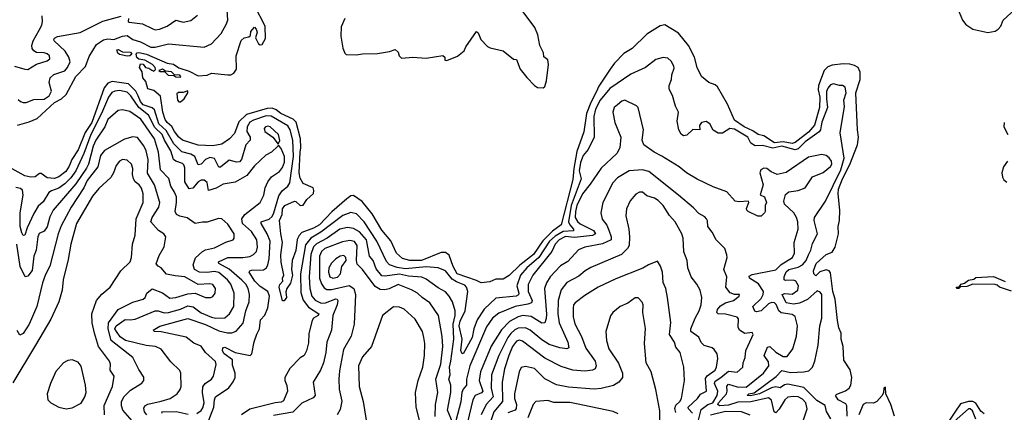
# Model space of a CAD drawing. Extents: x 1245515 to 1420776, y 606314 to 671314.
# Tile 218 of 256: x 1377181 to 1383827, y 613592 to 616238. Entities that reach past the tile are written whole.
import ezdxf

# ---------------------------------------------------------------- set-up
doc = ezdxf.new("R2010")
doc.units = 0

msp = doc.modelspace()

# ---------------------------------------------------------------- linework, layer by layer
at = {"layer": '0CON10XD'}
for points in [[(1377165, 615527.8), (1377245, 615550.2), (1377297.8, 615572.2), (1377415, 615680.6), (1377463.3, 615705), (1377495, 615734), (1377560.4, 615855), (1377625, 615923.5), (1377650.1, 615989.9), (1377699.5, 616070.5), (1377747.4, 616102.6), (1377775, 616110), (1377795, 616106.3), (1377816.6, 616103.4), (1377875, 616126.6), (1377905, 616131.3), (1377945, 616104.8), (1377995, 616088.9), (1378065, 616053.6), (1378095, 616053.9), (1378185, 616074.7), (1378425, 616052.5), (1378475, 616075.6), (1378541.5, 616145), (1378575.3, 616205), (1378584.7, 616235.3), (1378582.2, 616305)], [(1378071.7, 615898.3), (1378085, 615890), (1378097.5, 615902.5), (1378095.8, 615915), (1378077.5, 615935), (1378026.2, 615965), (1377985, 615971.4), (1377972.1, 615982.1), (1377966.4, 616005), (1377972.9, 616015), (1377985, 616017.1), (1378035.5, 616005), (1378175, 615945.6), (1378219.3, 615939.3), (1378255, 615914), (1378325, 615891.1), (1378385, 615860), (1378445, 615863.8), (1378475, 615877.8), (1378585, 615866), (1378605, 615866.7), (1378625, 615876.7), (1378644, 615905), (1378640.8, 615995), (1378675, 616098.8), (1378695, 616116.2), (1378727, 616123), (1378738.3, 616131.7), (1378740.5, 616159.5), (1378765, 616186.7), (1378776.7, 616175), (1378783.3, 616155), (1378772.5, 616115), (1378792.5, 616075), (1378805, 616067.5), (1378818.3, 616071.7), (1378839.3, 616110.7), (1378837.5, 616195), (1378769, 616329)], [(1379375.6, 616245), (1379351.1, 616188.9), (1379347.7, 616127.7), (1379361.1, 616045), (1379375, 616012.5), (1379385, 616003.8), (1379455, 616000), (1379495, 616007.5), (1379595, 616010), (1379676.4, 616023.6), (1379715, 616037.5), (1379735, 616020), (1379742.5, 615995), (1379758.3, 615978.3), (1379835, 615986), (1379925, 615979.2), (1380037.5, 615997.5), (1380050, 615985), (1380050, 615965), (1380065, 615963.3), (1380135, 615991.2), (1380181.7, 616028.3), (1380191.2, 616055), (1380265, 616157.5), (1380275, 616150), (1380294.2, 616104.2), (1380337.4, 616057.4), (1380357.4, 616047.4), (1380445, 616029.2), (1380515, 615972.5), (1380535, 615970), (1380560, 615905), (1380605, 615847.5), (1380655, 615793.3), (1380675, 615780), (1380715, 615778), (1380725, 615786.7), (1380736.2, 615825), (1380749.2, 615935), (1380745, 615967.5), (1380718.3, 615988.3), (1380716.7, 616015), (1380692, 616065), (1380678.1, 616135), (1380657.3, 616185), (1380580.2, 616290.2)], [(1383512.2, 616315), (1383545.5, 616235.5), (1383566.7, 616205), (1383615, 616173.3), (1383715, 616152.1), (1383765, 616161.7), (1383786.9, 616173.1), (1383804.1, 616195), (1383820.3, 616235), (1383900.6, 616309.4)], [(1377170.8, 615700.8), (1377185, 615687.1), (1377205, 615679.4), (1377225, 615679.5), (1377275, 615699.1), (1377345, 615701.9), (1377380.4, 615725), (1377395.6, 615755.6), (1377378.4, 615815), (1377385.4, 615845), (1377411.9, 615868.1), (1377485, 615893.4), (1377503.5, 615915), (1377520.4, 615955), (1377513, 615985), (1377486.7, 616025), (1377412.3, 616095), (1377410.5, 616105), (1377416.6, 616113.4), (1377435, 616124), (1377587.9, 616152.1), (1377742.8, 616227.2), (1377865, 616261.1)], [(1377312.3, 616167.7), (1377329.4, 616200.6), (1377334.3, 616225.7), (1377331.9, 616265)], [(1377914.3, 616245), (1377912, 616225), (1377920.2, 616220.2), (1378009.8, 616209.8), (1378075, 616177.8), (1378095, 616170.6), (1378125.2, 616174.8), (1378175.2, 616194.8), (1378235, 616233.8), (1378285, 616221.8), (1378335, 616233.3), (1378380.6, 616269.4)], [(1377145, 615925.3), (1377215, 615903.5), (1377235, 615902.9), (1377295, 615938.1), (1377365, 615960.5), (1377384.3, 615975), (1377381.9, 615995), (1377365, 616008.5), (1377345, 616015.5), (1377295, 616017.8), (1377275, 616028.1), (1377264.1, 616044.1), (1377263.1, 616065), (1377272.1, 616095), (1377312.3, 616167.7)], [(1382766.2, 613565), (1382765.2, 613635.2), (1382757.4, 613647.4), (1382705.3, 613675), (1382688.8, 613705), (1382695.9, 613714.1), (1382755, 613736.5), (1382779.2, 613755), (1382792, 613775), (1382798, 613825), (1382786.8, 613876.8), (1382745, 613942.5), (1382740, 614035), (1382725.6, 614085), (1382726.9, 614125), (1382710.8, 614160.9), (1382701, 614211), (1382685.4, 614354.6), (1382670.6, 614405), (1382655, 614531.4), (1382645, 614546), (1382625, 614551.9), (1382581.1, 614538.9), (1382555, 614511.2), (1382541.2, 614525), (1382538.8, 614545), (1382557.1, 614595), (1382624, 614655), (1382665, 614671.2), (1382686.5, 614705), (1382707, 614795), (1382705.3, 614844.7), (1382714.6, 614885), (1382716.8, 614953.2), (1382706, 615065), (1382708.7, 615095), (1382734.3, 615165.7), (1382785, 615261.3), (1382836.3, 615395), (1382843.5, 615446.5), (1382835.9, 615495), (1382825.8, 615744.2), (1382853.3, 615835), (1382854.7, 615884.7), (1382840.5, 615915), (1382815, 615930), (1382785, 615938.1), (1382738.6, 615941.4), (1382665, 615932.5), (1382635, 615919.7), (1382610.2, 615895), (1382572.7, 615795), (1382571.6, 615765), (1382580.9, 615715), (1382579.4, 615645), (1382545, 615527.3), (1382505, 615480), (1382415, 615410.8), (1382395, 615403.5), (1382335, 615413.8), (1382275, 615408.1), (1382205, 615456.1), (1382165, 615465.2), (1382129.7, 615489.7), (1382071.3, 615515), (1382005, 615561.6), (1381958.3, 615668.3), (1381891.9, 615785), (1381875, 615798.8), (1381831.9, 615815), (1381784, 615854), (1381754.8, 615915), (1381736.2, 615986.2), (1381694.8, 616065), (1381626.9, 616146.9), (1381535, 616204), (1381503, 616197), (1381415, 616140), (1381315.2, 616044.8), (1381259.7, 616010.3), (1381196.1, 615945), (1381165.6, 615904.4), (1381091, 615789), (1381071.3, 615748.7), (1381035, 615680.6), (1381005.8, 615605), (1380988.5, 615481.5), (1380940.8, 615349.2), (1380921.1, 615235), (1380915, 615161.4), (1380835.1, 614854.9), (1380778.1, 614811.9), (1380712.1, 614747.9), (1380649.2, 614655), (1380557.8, 614582.2), (1380485, 614514.2), (1380445, 614489.4), (1380395, 614490), (1380355, 614470), (1380295, 614463.8), (1380265, 614480), (1380134.8, 614525), (1380105.7, 614575), (1380079.7, 614649.7), (1380055, 614669.4), (1380025, 614669.5), (1379893.3, 614615), (1379815, 614615.3), (1379765, 614628.5), (1379724.5, 614665), (1379686.7, 614746.7), (1379625, 614820), (1379558.9, 614928.9), (1379491.8, 615011.8), (1379435, 615053.2), (1379415, 615050), (1379389.3, 615030.7), (1379287.7, 614942.3), (1379205, 614855.7), (1379165, 614833.4), (1379086.1, 614803.9), (1379067.3, 614782.7), (1379054.4, 614755.6), (1379045, 614681.2), (1379020.8, 614615), (1379016.2, 614555), (1379021.6, 614515), (1379008.3, 614461.7), (1378984.4, 614425), (1378977.3, 614402.7), (1378980.6, 614365), (1378965, 614342.5), (1378955, 614342), (1378933.2, 614435), (1378937.4, 614452.6), (1378956.2, 614475), (1378954.2, 614495), (1378963.3, 614515), (1378944.6, 614604.6), (1378943.9, 614653.9), (1378955.6, 614735), (1378942.7, 614795), (1378934.7, 614884.7), (1378953.2, 614925), (1378955, 614962), (1378971.5, 614985), (1379035, 615014.3), (1379045, 615012.5), (1379075, 614985.8), (1379095, 614987.5), (1379120, 615025), (1379163.1, 615066.9), (1379166.7, 615086.7), (1379161.1, 615105), (1379095, 615134.5), (1379075, 615170), (1379067.5, 615205), (1379074.8, 615344.8), (1379079.2, 615375), (1379075.9, 615435), (1379046.5, 615546.5), (1379026.4, 615566.4), (1378942.5, 615605), (1378911, 615631), (1378885, 615641), (1378850.6, 615639.4), (1378710.6, 615599.4), (1378660.4, 615549.6), (1378630.3, 615469.7), (1378596.7, 615435), (1378545, 615400), (1378485, 615388.8), (1378385, 615392), (1378280, 615425), (1378255, 615446), (1378225, 615483.5), (1378207.6, 615517.6), (1378175, 615544.6), (1378161.8, 615565), (1378146.1, 615615), (1378132, 615722), (1378085, 615760), (1378045, 615772.5), (1378031.7, 615821.7), (1378012.5, 615845), (1378007, 615887), (1377990, 615915), (1377995, 615940), (1378015, 615937.5), (1378030, 615915), (1378051.7, 615911.7), (1378071.7, 615898.3)], [(1377905, 615991.5), (1377855, 616003.1), (1377843.2, 616013.2), (1377836.7, 616035), (1377845, 616036.6), (1377875, 616021.1), (1377929, 616019), (1377937.5, 616005), (1377925, 615994.5), (1377905, 615991.5)], [(1381595.8, 615925.8), (1381579.1, 615959.1), (1381555, 615978.8), (1381525, 615983.8), (1381475, 615970.6), (1381405, 615915.8), (1381305, 615870), (1381165, 615774.3), (1381098.8, 615695), (1381068.4, 615635), (1381055.3, 615585.3), (1381058.9, 615445), (1381018.1, 615361.9), (1380985, 615321.8), (1380965.6, 615274.4), (1380958.3, 615218.3), (1380970, 615165), (1380902.5, 614985), (1380885.5, 614875), (1380894.4, 614854.4), (1380919.1, 614825), (1380918.5, 614815), (1380850.3, 614809.7), (1380795, 614779.4), (1380756.6, 614745), (1380685, 614634.9), (1380603.1, 614565), (1380562.2, 614515), (1380537.6, 614445), (1380550, 614395), (1380547.3, 614382.7), (1380531.2, 614375), (1380395, 614360.8), (1380315, 614287.2), (1380269.6, 614215), (1380246.7, 614155), (1380235, 614096.1), (1380175, 613986), (1380165, 613990.8), (1380159.1, 614009.1), (1380167, 614085), (1380147.4, 614175), (1380154.5, 614205), (1380188.3, 614275), (1380204.8, 614405), (1380196.3, 614435), (1380185, 614449.2), (1380129, 614471), (1380099.7, 614489.7), (1380055, 614544.1), (1380005, 614565.8), (1379925, 614571.1), (1379785, 614558.5), (1379728.1, 614568.1), (1379676.7, 614586.6), (1379657.5, 614607.5), (1379591.5, 614745), (1379505.3, 614875.3), (1379455, 614929.4), (1379415, 614938.6), (1379361.8, 614918.2), (1379213, 614805), (1379145.3, 614764.7), (1379110.2, 614719.8), (1379076.5, 614525), (1379078.8, 614398.8), (1379095, 614348.2), (1379131.1, 614301.1), (1379199.3, 614255), (1379195.4, 614245), (1379163.6, 614226.4), (1379155, 614210.6), (1379131.7, 614121.7), (1379129.5, 614060.5), (1379116.7, 614005), (1379100.5, 613975), (1379075, 613958.7), (1379005, 613886.8), (1378970.8, 613825), (1378969.5, 613805), (1378982.9, 613772.9), (1378988.4, 613735), (1378961, 613669), (1378945, 613659.7), (1378904.4, 613655.6), (1378735, 613612.1), (1378678, 613575)], [(1378265, 615850), (1378268.8, 615855), (1378262.5, 615865), (1378226, 615866), (1378205, 615887.5), (1378165, 615890), (1378145.4, 615905.4), (1378120, 615895), (1378128.3, 615888.3), (1378158.3, 615888.3), (1378183, 615863), (1378221.7, 615861.7), (1378233.6, 615853.6), (1378265, 615850)], [(1382657.1, 613547.1), (1382626.3, 613596.4), (1382617, 613637), (1382561.5, 613671.5), (1382475, 613759.6), (1382365, 613781.7), (1382344.4, 613775.6), (1382315, 613755.8), (1382285, 613762.2), (1382255, 613756.7), (1382175, 613716.4), (1382115, 613702.7), (1382090.8, 613705), (1382101.9, 613715), (1382137.8, 613722.2), (1382286.4, 613833.6), (1382325, 613872.9), (1382385, 613860.8), (1382475, 613863.3), (1382508.4, 613871.6), (1382533.3, 613895), (1382547.8, 613935), (1382571.4, 614045), (1382582, 614175), (1382594.7, 614225), (1382595, 614385.6), (1382585, 614400.9), (1382565, 614411.2), (1382498.1, 614351.9), (1382445, 614327.9), (1382405, 614320.4), (1382355, 614329), (1382328.1, 614385), (1382345, 614391.2), (1382395, 614387.1), (1382433.7, 614415), (1382438.4, 614445), (1382420.4, 614475), (1382403.1, 614483.1), (1382349.3, 614479.3), (1382340.9, 614485), (1382340.5, 614505), (1382355, 614537.4), (1382372.8, 614555), (1382435, 614569.6), (1382465, 614586.2), (1382489.5, 614615), (1382505, 614653.6), (1382521.7, 614685), (1382531.6, 614728.4), (1382565.9, 614794.1), (1382544.7, 614885), (1382545.5, 614905), (1382621, 615015), (1382722.8, 615225), (1382747, 615305), (1382718.7, 615475), (1382747.6, 615652.4), (1382743, 615695), (1382759.3, 615745), (1382753.3, 615783.3), (1382735, 615794.5), (1382715, 615793.8), (1382675, 615806.1), (1382655, 615798.2), (1382635, 615777.3), (1382627.3, 615755), (1382626.4, 615705), (1382634.8, 615645), (1382595, 615547.9), (1382591.4, 615521.4), (1382586.9, 615495), (1382577, 615483), (1382482.8, 615415), (1382435, 615368.4), (1382415, 615361.8), (1382325.4, 615384.6), (1382265, 615371.4), (1382195, 615390.8), (1382145, 615387.1), (1382116.9, 615405), (1382095, 615447.2), (1382005, 615500), (1381974.6, 615505.4), (1381925, 615474), (1381895, 615473.3), (1381862.4, 615492.4), (1381840, 615535), (1381815, 615550.6), (1381783.3, 615545), (1381770, 615525), (1381772.5, 615495), (1381725, 615498.8), (1381685, 615458.8), (1381662.5, 615455), (1381645, 615466.7), (1381630.8, 615495), (1381618.9, 615555), (1381627.5, 615615), (1381607.7, 615655), (1381586.9, 615726.9), (1381565, 615770), (1381565.8, 615795), (1381581.4, 615835), (1381583.3, 615866.7), (1381597.7, 615912.3), (1381595.8, 615925.8)], [(1378445, 613508.2), (1378490, 613625), (1378495.3, 613675), (1378503.4, 613695), (1378592.6, 613757.4), (1378622.7, 613797.3), (1378635.3, 613825), (1378634.7, 613855), (1378618.2, 613908.2), (1378618, 613945), (1378561.1, 613985), (1378550.7, 614005), (1378551.9, 614025), (1378565, 614030), (1378635, 613995.3), (1378735.7, 613974.3), (1378746.8, 613985), (1378763.3, 614066.7), (1378781.7, 614118.3), (1378799.6, 614155), (1378806.8, 614215), (1378835, 614246.1), (1378856.7, 614295), (1378867.4, 614375), (1378854.7, 614405), (1378805, 614439.6), (1378767.7, 614475), (1378730.6, 614535), (1378734, 614545), (1378745, 614548.9), (1378827.1, 614552.9), (1378845.7, 614564.3), (1378855.2, 614584.8), (1378863.6, 614626.4), (1378870.4, 614745), (1378851.1, 614795), (1378810, 614865), (1378811.2, 614875), (1378865.7, 614894.3), (1378885, 614910.8), (1378897.1, 614935), (1378929.3, 615050.7), (1378953.3, 615085), (1378990.8, 615115), (1379005, 615138.9), (1379028.2, 615315), (1379023.3, 615425), (1379006.5, 615496.5), (1378991.5, 615521.5), (1378878.5, 615588.5), (1378845, 615589.3), (1378758.3, 615561.7), (1378735, 615547.4), (1378716, 615515), (1378714.8, 615485), (1378735.7, 615445), (1378736.6, 615425), (1378706.6, 615393.4), (1378677, 615295), (1378665, 615280.2), (1378645, 615276.9), (1378595, 615291.6), (1378535, 615243.9), (1378525, 615243.8), (1378495, 615303.2), (1378465, 615309.2), (1378435.3, 615295), (1378405, 615263.1), (1378385, 615259.7), (1378361.9, 615315), (1378335, 615330.7), (1378275, 615348.3), (1378222, 615402), (1378170, 615490), (1378120.8, 615535), (1378090.3, 615630.3), (1378074.1, 615644.1), (1378013.6, 615665), (1377995, 615686.6), (1377980.8, 615725), (1377965.5, 615755.5), (1377915, 615806.5), (1377805, 615821.2), (1377775, 615810.7), (1377751.3, 615778.7), (1377667.2, 615545), (1377623, 615477), (1377575, 615361.3), (1377532.1, 615295), (1377515, 615250.8), (1377491.7, 615215), (1377445, 615178.1), (1377415, 615167.9), (1377365, 615171.3), (1377325, 615201.1), (1377315, 615201.1), (1377285, 615177.7), (1377255, 615175.9), (1377215, 615185.9), (1377105, 615245.7)], [(1378688.1, 614191.9), (1378706.2, 614275), (1378729.4, 614335), (1378732.7, 614385), (1378723.7, 614425), (1378707, 614455), (1378681.1, 614481.1), (1378595.5, 614555.5), (1378524.4, 614595), (1378523.1, 614605), (1378585, 614636), (1378686.1, 614633.9), (1378735, 614642.6), (1378760, 614655), (1378778.7, 614675), (1378786.7, 614705), (1378781.6, 614755), (1378745, 614809.1), (1378685, 614864.6), (1378680.3, 614895), (1378701.4, 614925), (1378803.6, 615006.4), (1378829.6, 615055), (1378838.5, 615105), (1378855, 615145.6), (1378881.2, 615178.8), (1378935, 615214.5), (1378955, 615241.4), (1378968.6, 615278.6), (1378968.2, 615315), (1378945, 615370), (1378935, 615383.3), (1378925, 615390), (1378922.5, 615385), (1378881.2, 615345), (1378842.5, 615325), (1378765, 615253.5), (1378715, 615188.5), (1378635, 615143.1), (1378555, 615128.9), (1378507.3, 615102.7), (1378455.5, 615085.5), (1378445, 615141.4), (1378425, 615156.7), (1378405, 615156.4), (1378385, 615144.4), (1378348.7, 615101.3), (1378325, 615098.5), (1378295.8, 615145), (1378295, 615240), (1378289.7, 615259.8), (1378279.7, 615269.7), (1378235, 615284), (1378219.6, 615295), (1378200.2, 615355), (1378157.8, 615425), (1378142.6, 615465), (1378091.8, 615511.8), (1378050.2, 615595), (1377985.4, 615645.4), (1377929.8, 615725), (1377905, 615748.5), (1377855, 615760.3), (1377823.5, 615756.5), (1377803.2, 615746.8), (1377779, 615715), (1377733.2, 615605), (1377660.9, 615465), (1377612.9, 615337.1), (1377559.8, 615220.2), (1377525, 615171.5), (1377485, 615130.8), (1377445, 615103.4), (1377395.2, 615084.8), (1377377.9, 615072.1), (1377340, 615010), (1377305, 614981.8), (1377275, 614931.2), (1377230.9, 614835), (1377215, 614785.8), (1377205, 614784.2), (1377195, 614801.1), (1377184.6, 614844.6), (1377184.3, 614935), (1377202.9, 615055), (1377198.7, 615088.7), (1377185, 615100), (1377155, 615106.1)], [(1378253.9, 615683.9), (1378265, 615684), (1378290, 615705), (1378316.2, 615745), (1378315, 615757.5), (1378285, 615746.7), (1378253, 615747), (1378241.7, 615738.3), (1378246.7, 615695), (1378253.9, 615683.9)], [(1382468.9, 613535), (1382495.9, 613615), (1382488.4, 613655), (1382465, 613680.6), (1382435, 613694.7), (1382405, 613698.4), (1382365, 613692.9), (1382345, 613676.2), (1382308.4, 613611.6), (1382285, 613586.9), (1382274.4, 613594.4), (1382255, 613673.3), (1382235, 613689.2), (1382116.9, 613663.1), (1382028.8, 613658.8), (1381965, 613638.5), (1381905, 613635.6), (1381893.9, 613643.9), (1381897.9, 613655), (1381951.5, 613715), (1381957.2, 613735), (1381953.4, 613766.6), (1381965, 613781.4), (1382025, 613762.3), (1382085, 613761.9), (1382200.7, 613855), (1382238.7, 613905), (1382235, 613931.9), (1382206, 613975), (1382228.5, 614031.5), (1382245, 614034.5), (1382285, 613997.9), (1382335, 613968.2), (1382362.2, 613967.8), (1382400.2, 614019.8), (1382425.3, 614104.7), (1382430.7, 614175), (1382416.4, 614236.4), (1382395, 614250), (1382321, 614261), (1382305.8, 614275.8), (1382287.7, 614317.7), (1382275, 614330.4), (1382255, 614331.6), (1382235, 614323), (1382185, 614274.7), (1382155, 614268.6), (1382143.8, 614273.8), (1382130, 614305), (1382185, 614359.4), (1382199.8, 614385), (1382200.7, 614405), (1382167.9, 614457.9), (1382107.5, 614495), (1382105, 614509.2), (1382125, 614521.3), (1382285, 614551.4), (1382321.3, 614588.7), (1382397.7, 614635), (1382410.8, 614665), (1382407.6, 614735), (1382434.7, 614825), (1382433.2, 614875), (1382425.5, 614905.5), (1382406.4, 614936.4), (1382343.5, 614995), (1382338.9, 615015), (1382349.4, 615060.6), (1382372.6, 615077.4), (1382435, 615085.7), (1382483.8, 615105), (1382531.7, 615178.3), (1382605, 615208), (1382655, 615248), (1382663.1, 615265), (1382660, 615285), (1382645, 615306.7), (1382625, 615322.5), (1382595, 615329.5), (1382505, 615311.5), (1382355, 615208.1), (1382295, 615194.2), (1382252.8, 615212.8), (1382225, 615236), (1382205, 615238), (1382184.1, 615225.9), (1382176.7, 615205), (1382198.8, 615125), (1382178.3, 615058.3), (1382207.5, 615045), (1382222.5, 615005), (1382213.3, 614985), (1382213.8, 614945), (1382208.8, 614935), (1382185, 614913.8), (1382164.2, 614914.2), (1382097.5, 614945), (1382090, 614955), (1382086.2, 614965), (1382103.3, 615005), (1382100, 615015), (1382035, 615009.4), (1382010, 615015), (1381955, 615078.1), (1381861.1, 615111.1), (1381755, 615163.5), (1381682.9, 615205), (1381631.4, 615245), (1381515, 615318.9), (1381464, 615345), (1381393.3, 615395), (1381381.9, 615425), (1381392.5, 615495), (1381356.5, 615646.5), (1381345, 615657.5), (1381265, 615694.4), (1381245, 615688.5), (1381215, 615663.1), (1381193.3, 615645), (1381185.6, 615615), (1381198.9, 615545), (1381238, 615445), (1381232.5, 615375), (1381210.8, 615335), (1381105, 615238.1), (1381031.2, 615128.8), (1380979.5, 615065), (1380942.3, 614985), (1380931.9, 614945), (1380929.7, 614905), (1380945, 614877.3), (1380965, 614861), (1381055, 614816.1), (1381068.5, 614795), (1381047.5, 614782.5), (1380925, 614769.1), (1380865, 614775.4), (1380823.4, 614755), (1380795.8, 614725), (1380773.5, 614676.5), (1380644.2, 614515), (1380613.3, 614453.3), (1380613.8, 614406.2), (1380640, 614345), (1380635, 614329.5), (1380610.6, 614319.4), (1380525, 614303.7), (1380415, 614260), (1380371.3, 614225), (1380332, 614168), (1380220, 613905), (1380196.9, 613815), (1380196.8, 613775), (1380175, 613748.2), (1380165.3, 613725.3), (1380159, 613661), (1380125.3, 613534.7)], [(1378135, 613666.5), (1378196.5, 613683.5), (1378243, 613717), (1378263.9, 613745), (1378271.2, 613765), (1378268.8, 613855), (1378262.3, 613872.3), (1378201.7, 613931.7), (1378135, 614017.5), (1378096.7, 614035), (1378035, 614041.2), (1377895, 614076.3), (1377859.9, 614099.9), (1377833.2, 614135), (1377823.7, 614155), (1377830.9, 614175), (1377893.3, 614216.7), (1377925.9, 614214.1), (1377960.3, 614219.8), (1378095, 614275.3), (1378115, 614275.3), (1378155, 614262.8), (1378185, 614263.4), (1378265, 614287.4), (1378315, 614310), (1378352.1, 614302.1), (1378405, 614261.5), (1378475, 614232.7), (1378505, 614226.3), (1378565, 614228.9), (1378596.8, 614255), (1378626.3, 614305), (1378628.4, 614395), (1378604.8, 614455), (1378583.3, 614485), (1378525, 614532.9), (1378495, 614540.6), (1378443.3, 614533.3), (1378395, 614535.3), (1378359.6, 614555), (1378351.2, 614585), (1378368.3, 614631.7), (1378415, 614675.4), (1378435, 614686.7), (1378495, 614701.1), (1378571, 614739), (1378621.4, 614755), (1378629.4, 614765), (1378627.9, 614795), (1378585, 614860), (1378546, 614896), (1378521.9, 614898.1), (1378445, 614873.3), (1378415, 614874), (1378365, 614863.1), (1378311.3, 614901.3), (1378262.6, 614912.6), (1378239.4, 614925), (1378229.6, 614945), (1378240.2, 615005), (1378238.1, 615045), (1378226.3, 615076.3), (1378200.9, 615115), (1378186.4, 615166.4), (1378130.8, 615225), (1378117, 615345), (1378089.8, 615435), (1377998.5, 615568.5), (1377925, 615619.5), (1377875, 615630.8), (1377845, 615625.4), (1377776.4, 615565), (1377755.6, 615515), (1377694.1, 615425), (1377676.4, 615385), (1377645.5, 615265), (1377632.1, 615237.9), (1377558.5, 615131.5), (1377406.6, 614955), (1377385, 614909.5), (1377365, 614842.7), (1377345, 614813.1), (1377313, 614797), (1377303.5, 614775), (1377291.7, 614685), (1377276.2, 614645), (1377265, 614547.5), (1377235, 614508.6), (1377217.5, 614505), (1377183.1, 614575), (1377161.8, 614725)], [(1378925, 615400), (1378935.7, 615424.3), (1378926.7, 615465), (1378872, 615515), (1378855, 615519.6), (1378839.2, 615515), (1378830.6, 615505), (1378835.8, 615485), (1378888.8, 615445), (1378925, 615400)], [(1383827.3, 615545), (1383824, 615515), (1383851.1, 615465)], [(1377940.4, 613535), (1377876.9, 613606.9), (1377867.2, 613635), (1377868.8, 613665), (1377885, 613697.1), (1377929, 613741), (1378005, 613786.7), (1378019.5, 613805), (1378018.7, 613828.7), (1377985, 613880), (1377945, 613960.4), (1377797, 614075), (1377778.5, 614155), (1377779.8, 614195), (1377845.4, 614285), (1377945.3, 614334.7), (1378015, 614353.5), (1378026.5, 614365), (1378039.4, 614395), (1378075, 614422.9), (1378145, 614396.8), (1378195, 614361.3), (1378235, 614365.3), (1378315, 614389.8), (1378365, 614394.8), (1378435, 614365.5), (1378470, 614365), (1378485, 614372), (1378499.2, 614395), (1378502.5, 614425), (1378485, 614452.5), (1378465, 614456.6), (1378385, 614452.3), (1378295, 614504.7), (1378230.9, 614510.9), (1378172.7, 614522.7), (1378136.2, 614565), (1378115, 614577.1), (1378102.8, 614592.8), (1378122.3, 614647.7), (1378155, 614707.5), (1378167.5, 614775), (1378154, 614795), (1378116.5, 614816.5), (1378066.2, 614875), (1378074.6, 614905), (1378119.3, 614975), (1378126.8, 615005), (1378091.2, 615125), (1378043, 615203), (1378048.4, 615295), (1378034.1, 615354.1), (1378018.5, 615388.5), (1377975, 615443.1), (1377945, 615448.5), (1377888.3, 615431.7), (1377753.3, 615356.7), (1377726.6, 615323.4), (1377709, 615245), (1377636.7, 615155), (1377613, 615105), (1377528.9, 614975), (1377461.4, 614848.6), (1377440.9, 614795), (1377385, 614576), (1377355, 614520.8), (1377333.5, 614465), (1377295.8, 614305), (1377245, 614186.2), (1377205, 614123.3), (1377180.6, 614110.6), (1377163.8, 614143.8)], [(1377753.8, 613573.8), (1377751.9, 613638.1), (1377806.5, 613765), (1377817.3, 613835), (1377790.5, 613875), (1377793.3, 613915), (1377787.3, 613935), (1377713.2, 614035), (1377684.7, 614125), (1377670, 614195), (1377668.5, 614255), (1377698.1, 614345), (1377735, 614388.6), (1377790.6, 614435), (1377862.2, 614545), (1377925.7, 614605), (1377935.7, 614635.7), (1377941.8, 614725), (1377960.9, 614785), (1377966.1, 614895), (1378014.2, 615005), (1378013.4, 615063.4), (1378003.3, 615103.3), (1377987.3, 615125), (1377960.8, 615145), (1377949.3, 615165), (1377942.7, 615195), (1377943.3, 615235), (1377934.4, 615265), (1377905, 615291.9), (1377875, 615296.5), (1377855, 615284.5), (1377830.8, 615255), (1377813.9, 615205), (1377796.8, 615175), (1377715, 615099.8), (1377672.2, 615047.8), (1377564.8, 614865.2), (1377525.3, 614725.3), (1377508.3, 614621.7), (1377473.3, 614485), (1377466.9, 614415), (1377445.6, 614335), (1377390.1, 614219.9), (1377287, 614043), (1377135, 613789.4)], [(1381762.3, 613537.7), (1381779.9, 613610.1), (1381826.7, 613643.3), (1381860.3, 613655), (1381888.7, 613705), (1381894.5, 613735), (1381871.2, 613785), (1381875, 613801.8), (1381914.7, 613825.3), (1381965, 613867.9), (1382025, 613862.1), (1382062.2, 613895), (1382065.5, 613925), (1382078.7, 613961.3), (1382083.1, 614006.9), (1382122.5, 614095), (1382132, 614115), (1382125, 614128.8), (1382075, 614123.6), (1382038.6, 614145), (1382030.5, 614165), (1382032.4, 614222.4), (1382023.8, 614233.8), (1381945, 614252.5), (1381894.6, 614254.6), (1381885.6, 614265), (1381891.2, 614285), (1381911.4, 614308.6), (1381945, 614328.4), (1381999.4, 614345), (1382037.5, 614375), (1382040, 614385), (1382005, 614386.2), (1381976.8, 614396.8), (1381946.4, 614435), (1381954.5, 614505), (1381934.5, 614555), (1381956.9, 614635), (1381955, 614652.5), (1381940, 614695), (1381881.4, 614755), (1381855.6, 614805), (1381825.7, 614845), (1381823.2, 614883.2), (1381817.1, 614895), (1381805, 614908.6), (1381765, 614931.9), (1381729.5, 614969.5), (1381628.1, 615055), (1381426.7, 615215), (1381385, 615225.3), (1381295, 615220), (1381215, 615172.5), (1381185, 615138.9), (1381116.2, 615005), (1381103.4, 614935), (1381112.9, 614892.9), (1381143.6, 614853.6), (1381158.4, 614818.4), (1381174.3, 614775), (1381172.4, 614755), (1381115, 614727), (1380994.7, 614705.3), (1380952.4, 614687.6), (1380881.8, 614608.2), (1380831.3, 614578.7), (1380761.1, 614505), (1380737.1, 614465), (1380722.2, 614425), (1380736.6, 614253.4), (1380735, 614223.8), (1380725, 614194.2), (1380705, 614192.9), (1380633.4, 614236.6), (1380576.2, 614243.8), (1380545, 614234.4), (1380486.9, 614203.1), (1380432.2, 614147.8), (1380362.8, 614037.2), (1380292, 613865), (1380281.7, 613805), (1380306.3, 613733.7), (1380298.4, 613721.6), (1380256.2, 613705), (1380238.6, 613675), (1380204, 613525)], [(1383849.4, 615285), (1383822.3, 615245), (1383811.3, 615205), (1383815.5, 615175.5), (1383825, 615159.2), (1383845, 615143.1)], [(1381722.8, 613585), (1381694.7, 613615), (1381693.6, 613625), (1381755.3, 613685), (1381775.8, 613714.2), (1381817.8, 613735), (1381809.8, 613820.2), (1381821.7, 613838.3), (1381875.2, 613875), (1381885.3, 613895.3), (1381894.5, 613955), (1381890, 613985), (1381869.2, 614015), (1381855, 614025.5), (1381801.5, 614041.5), (1381781.7, 614061.7), (1381765, 614098.9), (1381710.9, 614135), (1381712, 614155), (1381740.3, 614225), (1381768.1, 614275), (1381780.7, 614315), (1381786.4, 614365), (1381773.8, 614415), (1381752.2, 614455), (1381713.5, 614505), (1381690.5, 614565), (1381685.6, 614615), (1381663.9, 614673.9), (1381658.9, 614765), (1381649.5, 614795), (1381605, 614875.6), (1381567.7, 614917.7), (1381525.2, 614985.2), (1381489.9, 615019.9), (1381465.3, 615035.3), (1381415, 615051.5), (1381385, 615074.5), (1381363.8, 615076.2), (1381338.8, 615061.2), (1381302.7, 615017.3), (1381276.1, 614963.9), (1381273.2, 614915), (1381293.2, 614825), (1381297.2, 614775), (1381294.5, 614715), (1381283.1, 614695), (1381243.9, 614656.1), (1381035, 614566.6), (1380997.3, 614545), (1380955, 614509.7), (1380873.4, 614466.6), (1380835, 614417.1), (1380815.3, 614345), (1380813, 614255), (1380821.3, 614195), (1380880, 614065), (1380888.1, 614025), (1380875, 614018.2), (1380826.7, 614025), (1380755, 614049.5), (1380705, 614079.4), (1380626.1, 614146.1), (1380595, 614160.5), (1380545, 614159.6), (1380522.1, 614147.9), (1380495, 614123.3), (1380475, 614095.3), (1380416, 613975), (1380364.4, 613845), (1380363, 613755), (1380376.1, 613695), (1380328.9, 613645), (1380294.8, 613575.2)], [(1380102, 613525), (1380067.5, 613605), (1380091.9, 613725), (1380089.9, 613775), (1380077.7, 613815), (1380086.5, 613843.5), (1380081.6, 613895), (1380090.7, 613935), (1380112.2, 614085), (1380107.4, 614185), (1380120, 614245), (1380119.7, 614275), (1380101.8, 614335), (1380079.6, 614375), (1380055, 614402.9), (1380005, 614429.7), (1379925, 614488.7), (1379895, 614501.6), (1379805, 614509.3), (1379745, 614522), (1379645, 614508), (1379625, 614512.1), (1379588, 614558), (1379565.8, 614615), (1379542.7, 614645), (1379521.2, 614755), (1379475, 614808), (1379435, 614829.8), (1379393.8, 614836.2), (1379342.1, 614825), (1379255.8, 614765), (1379185, 614727), (1379163.7, 614706.3), (1379146.2, 614655), (1379135.6, 614505.6), (1379138.5, 614425), (1379153.3, 614375), (1379175, 614346.2), (1379215, 614326.9), (1379245, 614329.7), (1379315, 614355.9), (1379324.2, 614354.2), (1379328.4, 614345), (1379323.8, 614315), (1379295.3, 614245), (1379286.2, 614145), (1379252.9, 614065), (1379246.8, 613995), (1379232, 613925), (1379211.1, 613875), (1379162.7, 613795), (1379175.6, 613705), (1379162.1, 613687.9), (1379085, 613653.6), (1379025, 613592.3), (1378895, 613569.2)], [(1379985.8, 613564.2), (1379987, 613643), (1380002.7, 613725), (1379990.3, 613815), (1380023.8, 613915), (1380036.4, 614035), (1380033, 614103), (1380008.2, 614245), (1379948.9, 614328.9), (1379896.7, 614365), (1379865.5, 614395), (1379825, 614416.5), (1379735, 614453.2), (1379675, 614424.2), (1379645, 614416.7), (1379615, 614419.7), (1379579.3, 614439.3), (1379493.7, 614553.7), (1379459.2, 614589.2), (1379453.3, 614615), (1379459.4, 614715), (1379441.8, 614741.8), (1379409.9, 614750.1), (1379358.7, 614741.3), (1379241.5, 614695), (1379217.4, 614675), (1379204.5, 614645), (1379205.2, 614495), (1379217.3, 614457.3), (1379235, 614430), (1379255, 614418.4), (1379285, 614418.3), (1379405, 614445.3), (1379435.7, 614425.7), (1379448.2, 614385), (1379438.2, 614185), (1379417.5, 614105), (1379365.8, 614014.2), (1379339.6, 613870.4), (1379334.2, 613815), (1379336.5, 613746.5), (1379356.1, 613666.1), (1379345, 613611.2), (1379323.3, 613575)], [(1379295, 614495.6), (1379325, 614502.9), (1379346.2, 614525), (1379355.5, 614575), (1379383.4, 614615), (1379382.2, 614635), (1379368.1, 614648.1), (1379345, 614643.7), (1379313.9, 614626.1), (1379285, 614595.9), (1379267.6, 614565), (1379264.2, 614535), (1379275.2, 614505.2), (1379295, 614495.6)], [(1381609.2, 613589.2), (1381602.8, 613617.2), (1381609.5, 613640.5), (1381636.5, 613665), (1381647.4, 613685), (1381667.9, 613805), (1381663.6, 613895), (1381638.1, 613995), (1381610.8, 614030.8), (1381600, 614065), (1381566.9, 614115), (1381576.3, 614196.3), (1381552.9, 614365), (1381542.7, 614425), (1381525, 614467.5), (1381520.5, 614535), (1381507.1, 614577.1), (1381485, 614610), (1381425, 614585.6), (1381387.3, 614562.7), (1381205, 614492.1), (1381085, 614435.4), (1380995, 614379.1), (1380930.5, 614329.5), (1380920, 614315), (1380917.6, 614292.4), (1380917.6, 614235), (1380927.8, 614187.8), (1380973.1, 614103.1), (1381003.4, 614023.4), (1381064.6, 613935), (1381071.5, 613905), (1381064.6, 613885.4), (1381046.7, 613875), (1380995, 613868.7), (1380915, 613876), (1380835, 613900), (1380725.5, 613955.5), (1380575, 614071.6), (1380555, 614077.5), (1380535, 614070.6), (1380507.3, 614035), (1380481.6, 613975), (1380453.8, 613885), (1380438.4, 613795), (1380438.8, 613665), (1380381.7, 613595), (1380352.5, 613507.5)], [(1383875, 614407.5), (1383795, 614434.3), (1383779, 614449), (1383765, 614452.7), (1383615.4, 614454.6), (1383575, 614438.8), (1383531.7, 614438.3), (1383520, 614425), (1383510, 614425), (1383502.5, 614435), (1383522.5, 614437.5), (1383535, 614455.8), (1383558, 614462), (1383585, 614482), (1383621.1, 614488.9), (1383635, 614500), (1383755, 614506.9), (1383832.8, 614472.8)], [(1381500.3, 613475), (1381501.1, 613601.1), (1381474.4, 613744.4), (1381443.8, 613865), (1381410.5, 613925), (1381399.2, 614055), (1381405.4, 614155.4), (1381388.2, 614265), (1381390, 614315), (1381383.6, 614333.6), (1381355, 614362), (1381335, 614362.9), (1381285, 614327.1), (1381234.2, 614305), (1381185.7, 614265), (1381167.8, 614242.2), (1381137.8, 614135), (1381142.6, 614075), (1381158.6, 614018.6), (1381223.5, 613923.5), (1381250.5, 613855), (1381248.9, 613825), (1381224.4, 613795), (1381189, 613771), (1381105, 613752.4), (1381058.4, 613748.4), (1380885, 613761.9), (1380805, 613777.1), (1380726.4, 613816.4), (1380655, 613887.8), (1380595, 613899.4), (1380565, 613893.8), (1380551.5, 613865), (1380520.8, 613715), (1380521.8, 613685), (1380534.8, 613644.8), (1380532.3, 613617.7), (1380524.5, 613605), (1380475, 613587.4)], [(1379915.9, 613395), (1379855.9, 613625), (1379851.8, 613725), (1379870.7, 613805), (1379901.6, 613895), (1379913.8, 613975), (1379916, 614055), (1379909.2, 614095), (1379898.8, 614135), (1379850.2, 614220.2), (1379775, 614286.4), (1379745, 614299.6), (1379705, 614301.4), (1379630.8, 614245), (1379555.4, 614035), (1379495, 613965.7), (1379466.7, 613905), (1379472.8, 613765), (1379498.5, 613665), (1379525.3, 613495)], [(1378376.4, 613583.6), (1378405, 613603.6), (1378417.9, 613622.1), (1378425.2, 613655), (1378414.8, 613725.2), (1378417.3, 613762.7), (1378433.3, 613785), (1378474.5, 613815), (1378489.6, 613835), (1378507, 613913), (1378503.3, 613933.3), (1378435.3, 613995), (1378405, 614037.1), (1378355, 614058.5), (1378305, 614098.6), (1378135, 614134.1), (1378090, 614135), (1378082.5, 614145), (1378127.3, 614172.7), (1378315, 614223.5), (1378435, 614182.6), (1378525, 614140.8), (1378582.6, 614127.4), (1378611.8, 614128.2), (1378641.2, 614138.8), (1378688.1, 614191.9)], [(1377495, 613614.4), (1377535, 613620.9), (1377596.2, 613653.8), (1377621.4, 613695), (1377628.6, 613725), (1377625.6, 613775), (1377595, 613903.3), (1377575, 613930), (1377535, 613944), (1377505, 613940), (1377475.7, 613924.3), (1377425, 613866.7), (1377387.5, 613785), (1377366, 613715), (1377370, 613675), (1377390.8, 613655), (1377445, 613625.6), (1377495, 613614.4)], [(1383085.5, 613565.5), (1383060.9, 613645), (1383027.8, 613715), (1383025, 613761.2), (1383014.6, 613755), (1383012.5, 613725), (1383003.3, 613705), (1382966.6, 613663.4), (1382945, 613653.8), (1382895, 613656.1), (1382875, 613643.1), (1382845.8, 613575)], [(1378038.5, 613575), (1378024.1, 613595), (1378019.6, 613620.4), (1378026.4, 613635), (1378045, 613646.9), (1378135, 613666.5)], [(1381221.3, 613581.3), (1381187.5, 613597.5), (1380938.7, 613648.7), (1380895, 613657.7), (1380787.4, 613657.4), (1380745, 613671.5), (1380665, 613663.3), (1380647.3, 613645), (1380610.4, 613555)], [(1383691.2, 613581.2), (1383669.4, 613599.4), (1383635, 613652.2), (1383614.3, 613664.3), (1383585, 613664.9), (1383531.2, 613648.8), (1383492.3, 613592.3), (1383448.4, 613525)], [(1378142.7, 613585), (1378139.4, 613595), (1378237.7, 613597.7), (1378318.3, 613578.3)], [(1382112.3, 613572.3), (1382053.8, 613595), (1381945, 613597.2), (1381845, 613572.8)], [(1383635, 613544.6), (1383611.7, 613601.7), (1383596.2, 613615), (1383585, 613615.6), (1383489.6, 613530.4)]]:
    msp.add_lwpolyline(points, dxfattribs=at)

doc.saveas('drawing.dxf')
